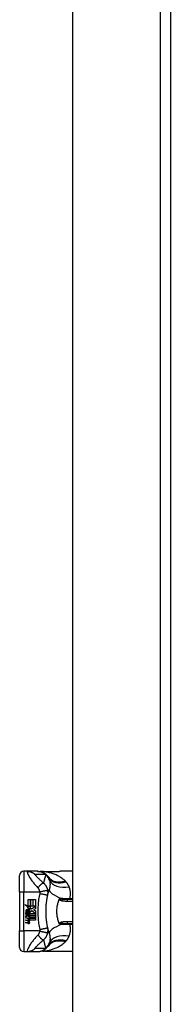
# Model space of a CAD drawing. Header units: inches. Extents: x 14 to 456, y 41 to 215.
# Tile 137 of 201: x 127.51 to 128.95, y 130.02 to 139.45. Entities that reach past the tile are written whole.
import ezdxf

# ---------------------------------------------------------------- set-up
doc = ezdxf.new("R2010")
doc.units = ezdxf.units.IN
doc.header["$MEASUREMENT"] = 0
doc.layers.add('Visible Edges(ANSI)', color=7, linetype='Continuous', lineweight=25)
doc.layers.add('Visible Tangent Edges(ANSI)', color=7, linetype='Continuous', lineweight=25)

msp = doc.modelspace()

# ---------------------------------------------------------------- linework, layer by layer
at = {"layer": 'Visible Edges(ANSI)'}
for p, q in [((128.0209, 113.1705), (128.0209, 148.7735)), ((128.9549, 148.7735), (128.9549, 113.0535)), ((127.5819, 131.2974), (127.5494, 131.2974)), ((127.6824, 131.2974), (127.5819, 131.2974)), ((127.6848, 131.2974), (127.6824, 131.2974)), ((128.0209, 131.2974), (127.899, 131.2974)), ((127.51, 131.1005), (127.51, 131.258)), ((127.51, 131.1005), (127.51, 130.7265)), ((127.5911, 131.0288), (127.6125, 131.0288)), ((127.5911, 130.9641), (127.5911, 131.0288)), ((127.6125, 131.0288), (127.6125, 130.963)), ((127.6155, 131.0288), (127.6369, 131.0288)), ((127.6155, 130.963), (127.6155, 131.0288)), ((127.6369, 131.0288), (127.6369, 130.963)), ((127.6397, 130.963), (127.6397, 131.0288)), ((127.6397, 131.0288), (127.6611, 131.0288)), ((127.6611, 131.0288), (127.6611, 130.9396)), ((128.0209, 131.0277), (127.9675, 131.0277)), ((127.5593, 130.9807), (127.5911, 130.9641)), ((127.5901, 130.9515), (127.5593, 130.9807)), ((127.5767, 130.9022), (127.5707, 130.9022)), ((127.5807, 130.9501), (127.5901, 130.9515)), ((127.61, 130.9292), (127.5807, 130.9501)), ((127.5847, 130.8978), (127.5847, 130.9222)), ((127.5907, 130.9212), (127.5907, 130.9052)), ((127.5933, 130.963), (127.6129, 130.9528)), ((127.6125, 130.963), (127.5933, 130.963)), ((127.6023, 130.9246), (127.61, 130.9292)), ((127.6129, 130.9528), (127.6062, 130.9515)), ((127.6062, 130.9515), (127.6249, 130.9384)), ((127.6276, 130.9184), (127.6077, 130.9046)), ((127.6369, 130.963), (127.6155, 130.963)), ((127.6249, 130.9384), (127.6607, 130.963)), ((127.6603, 130.894), (127.6276, 130.9184)), ((127.6607, 130.963), (127.6397, 130.963)), ((127.6611, 130.9396), (127.6437, 130.9278)), ((127.6437, 130.9278), (127.6611, 130.9186)), ((127.6611, 130.9186), (127.6611, 130.874)), ((127.5689, 130.8986), (127.5875, 130.8822)), ((127.5689, 130.8878), (127.5689, 130.8986)), ((127.5819, 130.8788), (127.5689, 130.8878)), ((127.5689, 130.8722), (127.5819, 130.8772)), ((127.5689, 130.8614), (127.5689, 130.8722)), ((127.5876, 130.8704), (127.5689, 130.8614)), ((127.5689, 130.8568), (127.6053, 130.8504)), ((127.5689, 130.848), (127.5689, 130.8568)), ((127.5839, 130.8453), (127.5689, 130.848)), ((127.5689, 130.8342), (127.5919, 130.8301)), ((127.5689, 130.8254), (127.5689, 130.8342)), ((127.5839, 130.8227), (127.5689, 130.8254)), ((127.5689, 130.8118), (127.5919, 130.8077)), ((127.5689, 130.803), (127.5689, 130.8118)), ((127.5819, 130.8772), (127.5819, 130.8788)), ((127.5875, 130.8822), (127.6053, 130.8914)), ((127.6053, 130.8542), (127.5876, 130.8704)), ((127.6053, 130.8806), (127.5931, 130.8754)), ((127.5931, 130.8754), (127.5931, 130.874)), ((127.5931, 130.874), (127.6053, 130.8651)), ((127.5954, 130.874), (127.6072, 130.879)), ((127.6611, 130.874), (127.5954, 130.874)), ((127.5989, 130.8433), (127.5989, 130.8414)), ((127.6053, 130.8428), (127.5989, 130.8433)), ((127.6003, 130.8712), (127.6611, 130.8712)), ((127.6072, 130.8662), (127.6003, 130.8712)), ((127.6031, 130.8407), (127.6072, 130.8404)), ((127.6053, 130.8914), (127.6053, 130.8806)), ((127.6053, 130.8651), (127.6053, 130.8542)), ((127.6053, 130.8504), (127.6053, 130.8428)), ((127.6072, 130.894), (127.6603, 130.894)), ((127.6072, 130.879), (127.6072, 130.894)), ((127.6072, 130.8514), (127.6072, 130.8662)), ((127.6611, 130.8514), (127.6072, 130.8514)), ((127.6072, 130.8486), (127.6611, 130.8486)), ((127.6072, 130.8404), (127.6072, 130.8486)), ((127.6611, 130.8288), (127.6081, 130.8288)), ((127.6611, 130.8712), (127.6611, 130.8514)), ((127.6611, 130.8486), (127.6611, 130.8288)), ((127.51, 130.569), (127.51, 130.7265)), ((127.5918, 130.7985), (127.5689, 130.803)), ((127.9675, 130.7993), (128.0209, 130.7993)), ((127.5494, 130.5297), (127.5819, 130.5297)), ((127.5819, 130.5297), (127.6824, 130.5297)), ((127.6824, 130.5297), (127.6848, 130.5297)), ((128.0209, 130.5297), (127.899, 130.5297))]:
    msp.add_line(p, q, dxfattribs=at)
at = {"layer": 'Visible Edges(ANSI)', "flags": 128}
for points in [[(127.6848, 131.2974), (127.6894, 131.2973), (127.6941, 131.297), (127.6988, 131.2965), (127.7035, 131.2959), (127.7082, 131.295), (127.7129, 131.294), (127.7176, 131.2927), (127.7223, 131.2913), (127.7269, 131.2896), (127.7314, 131.2878), (127.7359, 131.2857), (127.7403, 131.2835), (127.7445, 131.2811), (127.7487, 131.2786), (127.7528, 131.2758), (127.7567, 131.2729), (127.7605, 131.2699), (127.7642, 131.2667), (127.7677, 131.2634), (127.771, 131.2599), (127.7742, 131.2564), (127.7772, 131.2528), (127.7801, 131.249), (127.7827, 131.2452)], [(127.7323, 131.2946), (127.7171, 131.2946), (127.702, 131.2961)], [(127.7323, 131.2946), (127.7561, 131.2954), (127.7804, 131.2959)], [(127.7804, 131.2959), (127.8105, 131.2964), (127.8404, 131.2969), (127.8699, 131.2972), (127.899, 131.2974)], [(127.7792, 131.0683), (127.7798, 131.0706), (127.7803, 131.073), (127.7808, 131.0753), (127.7814, 131.0776), (127.7819, 131.08), (127.7825, 131.0823), (127.7831, 131.0846), (127.7836, 131.0869), (127.7842, 131.0892), (127.7848, 131.0915), (127.7854, 131.0938), (127.786, 131.0961), (127.7866, 131.0984), (127.7872, 131.1007), (127.7878, 131.1029), (127.7884, 131.1052), (127.7891, 131.1074), (127.7897, 131.1097), (127.7904, 131.1119), (127.791, 131.1142), (127.7917, 131.1164), (127.7924, 131.1186), (127.793, 131.1208), (127.7937, 131.123)], [(127.7637, 130.9529), (127.764, 130.9577), (127.7643, 130.9626), (127.7646, 130.9674), (127.765, 130.9723), (127.7654, 130.9771), (127.7658, 130.982), (127.7663, 130.9868), (127.7668, 130.9917), (127.7674, 130.9965), (127.7679, 131.0013), (127.7685, 131.0062), (127.7691, 131.011), (127.7698, 131.0158), (127.7705, 131.0206), (127.7712, 131.0254), (127.772, 131.0302), (127.7728, 131.035), (127.7736, 131.0398), (127.7745, 131.0445), (127.7754, 131.0493), (127.7763, 131.054), (127.7772, 131.0588), (127.7782, 131.0635), (127.7792, 131.0683)], [(127.8893, 130.7993), (127.8858, 130.8082), (127.8825, 130.8173), (127.8795, 130.8264), (127.8769, 130.8358), (127.8745, 130.8452), (127.8724, 130.8548), (127.8707, 130.8644), (127.8692, 130.8742), (127.8681, 130.884), (127.8673, 130.8938), (127.8668, 130.9037), (127.8667, 130.9136), (127.8668, 130.9235), (127.8673, 130.9334), (127.8681, 130.9433), (127.8692, 130.9531), (127.8707, 130.9628), (127.8724, 130.9724), (127.8745, 130.9819), (127.8769, 130.9913), (127.8795, 131.0006), (127.8825, 131.0098), (127.8858, 131.0188), (127.8893, 131.0277)], [(127.8893, 131.0277), (127.8894, 131.0278), (127.8894, 131.0278), (127.8894, 131.0279), (127.8895, 131.028), (127.8895, 131.0281), (127.8895, 131.0281), (127.8896, 131.0282), (127.8896, 131.0283), (127.8896, 131.0284), (127.8897, 131.0284), (127.8897, 131.0285), (127.8897, 131.0286), (127.8898, 131.0287), (127.8898, 131.0287), (127.8898, 131.0288), (127.8899, 131.0289), (127.8899, 131.029), (127.8899, 131.029), (127.8899, 131.0291), (127.89, 131.0292), (127.89, 131.0292), (127.89, 131.0293), (127.8901, 131.0294), (127.8901, 131.0295)], [(127.8901, 131.0295), (127.8903, 131.0299), (127.8905, 131.0304), (127.8908, 131.0308), (127.891, 131.0313), (127.8913, 131.0317), (127.8916, 131.0321), (127.8919, 131.0325), (127.8922, 131.0329), (127.8925, 131.0332), (127.8929, 131.0336), (127.8932, 131.0339), (127.8936, 131.0342), (127.8939, 131.0345), (127.8943, 131.0347), (127.8947, 131.035), (127.895, 131.0352), (127.8954, 131.0354), (127.8958, 131.0356), (127.8962, 131.0358), (127.8965, 131.0359), (127.8969, 131.0361), (127.8973, 131.0362), (127.8977, 131.0363), (127.8981, 131.0364)], [(127.7637, 130.8742), (127.7635, 130.8774), (127.7634, 130.8807), (127.7633, 130.884), (127.7631, 130.8873), (127.763, 130.8905), (127.7629, 130.8938), (127.7628, 130.8971), (127.7628, 130.9004), (127.7627, 130.9037), (127.7627, 130.9069), (127.7627, 130.9102), (127.7627, 130.9135), (127.7627, 130.9168), (127.7627, 130.9201), (127.7627, 130.9234), (127.7628, 130.9266), (127.7628, 130.9299), (127.7629, 130.9332), (127.763, 130.9365), (127.7631, 130.9398), (127.7633, 130.943), (127.7634, 130.9463), (127.7635, 130.9496), (127.7637, 130.9529)], [(127.7792, 130.7588), (127.7782, 130.7635), (127.7772, 130.7682), (127.7763, 130.773), (127.7754, 130.7777), (127.7745, 130.7825), (127.7736, 130.7873), (127.7728, 130.792), (127.772, 130.7968), (127.7712, 130.8016), (127.7705, 130.8064), (127.7698, 130.8112), (127.7691, 130.816), (127.7685, 130.8209), (127.7679, 130.8257), (127.7674, 130.8305), (127.7668, 130.8353), (127.7663, 130.8402), (127.7658, 130.845), (127.7654, 130.8499), (127.765, 130.8547), (127.7646, 130.8596), (127.7643, 130.8644), (127.764, 130.8693), (127.7637, 130.8742)], [(127.7937, 130.704), (127.793, 130.7062), (127.7924, 130.7084), (127.7917, 130.7106), (127.791, 130.7129), (127.7904, 130.7151), (127.7897, 130.7173), (127.7891, 130.7196), (127.7884, 130.7218), (127.7878, 130.7241), (127.7872, 130.7264), (127.7866, 130.7286), (127.786, 130.7309), (127.7854, 130.7332), (127.7848, 130.7355), (127.7842, 130.7378), (127.7836, 130.7401), (127.7831, 130.7424), (127.7825, 130.7447), (127.7819, 130.747), (127.7814, 130.7494), (127.7808, 130.7517), (127.7803, 130.7541), (127.7798, 130.7564), (127.7792, 130.7588)], [(127.8901, 130.7975), (127.8901, 130.7976), (127.89, 130.7977), (127.89, 130.7978), (127.89, 130.7978), (127.8899, 130.7979), (127.8899, 130.798), (127.8899, 130.7981), (127.8899, 130.7981), (127.8898, 130.7982), (127.8898, 130.7983), (127.8898, 130.7984), (127.8897, 130.7984), (127.8897, 130.7985), (127.8897, 130.7986), (127.8896, 130.7987), (127.8896, 130.7987), (127.8896, 130.7988), (127.8895, 130.7989), (127.8895, 130.799), (127.8895, 130.799), (127.8894, 130.7991), (127.8894, 130.7992), (127.8894, 130.7993), (127.8893, 130.7993)], [(127.8981, 130.7906), (127.8977, 130.7907), (127.8973, 130.7908), (127.8969, 130.791), (127.8965, 130.7911), (127.8962, 130.7913), (127.8958, 130.7914), (127.8954, 130.7916), (127.895, 130.7918), (127.8947, 130.792), (127.8943, 130.7923), (127.8939, 130.7925), (127.8936, 130.7928), (127.8932, 130.7931), (127.8929, 130.7934), (127.8925, 130.7938), (127.8922, 130.7942), (127.8919, 130.7945), (127.8916, 130.7949), (127.8913, 130.7953), (127.891, 130.7958), (127.8908, 130.7962), (127.8905, 130.7966), (127.8903, 130.7971), (127.8901, 130.7975)], [(127.6848, 130.5297), (127.6894, 130.5297), (127.6941, 130.53), (127.6988, 130.5305), (127.7035, 130.5311), (127.7082, 130.532), (127.7129, 130.5331), (127.7176, 130.5343), (127.7223, 130.5358), (127.7269, 130.5374), (127.7314, 130.5392), (127.7359, 130.5413), (127.7403, 130.5435), (127.7445, 130.5459), (127.7487, 130.5485), (127.7528, 130.5512), (127.7567, 130.5541), (127.7605, 130.5571), (127.7642, 130.5603), (127.7677, 130.5636), (127.771, 130.5671), (127.7742, 130.5706), (127.7772, 130.5743), (127.7801, 130.578), (127.7827, 130.5818)], [(127.7323, 130.5325), (127.7171, 130.5324), (127.702, 130.5309)], [(127.7804, 130.5311), (127.7561, 130.5316), (127.7323, 130.5325)], [(127.899, 130.5297), (127.8699, 130.5298), (127.8404, 130.5302), (127.8105, 130.5306), (127.7804, 130.5311)]]:
    msp.add_lwpolyline(points, dxfattribs=at)
at = {"layer": 'Visible Edges(ANSI)'}
for centre, radius, start, end in [((127.5494, 131.258), 0.0394, 90, 180), ((127.2902, 130.9135), 0.5938, 33.52082, 33.96213), ((127.6868, 131.1762), 0.1181, 31.30007, 33.52082), ((127.6094, 130.9142), 0.0405, 171.56052, 197.33425), ((127.5823, 130.9183), 0.0132, 86.56465, 171.56052), ((127.5956, 130.91), 0.0205, 154.67838, 202.56091), ((127.5829, 130.916), 0.0064, 73.52609, 154.67838), ((127.5815, 130.9049), 0.0265, 44.16843, 86.56465), ((127.5894, 130.9101), 0.0112, 19.37968, 82.99755), ((127.5938, 130.9108), 0.00637, 241.45471, 321.16516), ((127.593, 130.9114), 0.0073, 321.16516, 19.37968), ((127.5958, 130.9071), 0.0101, 293.84447, 355.08017), ((127.5863, 130.9095), 0.0199, 350.40854, 44.16843), ((127.5863, 130.9095), 0.022, 347.07905, 43.17854), ((127.5785, 130.8148), 0.031, 57.59924, 80), ((127.579, 130.7921), 0.031, 58.55841, 80.82565), ((127.5923, 130.915), 0.0188, 246.15553, 293.84447), ((127.5933, 130.8382), 0.0082, 260, 293.55712), ((127.5933, 130.8158), 0.0082, 259.9922, 293.54875), ((127.5906, 130.8339), 0.0084, 6.03001, 57.59924), ((127.5906, 130.8115), 0.0084, 6.10268, 57.60833), ((127.595, 130.8344), 0.004, 293.55712, 6.03001), ((127.595, 130.812), 0.004, 293.54875, 6.10268), ((127.5959, 130.8397), 0.0192, 273.6169, 286.9928), ((127.5899, 130.8059), 0.0164, 359.6788, 63.95078), ((127.5903, 130.8279), 0.016, 359.47765, 57.41137), ((127.5995, 130.8278), 0.00676, 286.9928, 359.47765), ((127.5993, 130.8058), 0.007, 288.47479, 359.6788), ((127.5921, 130.8291), 0.016, 358.79525, 46.5849), ((127.5954, 130.8174), 0.0192, 259, 288.47479), ((127.5494, 130.569), 0.0394, 180, 270), ((127.2902, 130.9135), 0.5938, 326.03787, 326.47918), ((127.6868, 130.6508), 0.1181, 326.47918, 328.69993)]:
    msp.add_arc(centre, radius, start, end, dxfattribs=at)
at = {"layer": 'Visible Tangent Edges(ANSI)'}
for p, q in [((128.8559, 148.7735), (128.8559, 113.0535)), ((127.5494, 131.2974), (127.5494, 131.1005)), ((127.51, 131.1005), (127.5494, 131.1005)), ((127.5494, 130.7265), (127.5494, 131.1005)), ((127.5494, 131.1005), (127.7015, 131.1005)), ((127.9675, 131.0131), (127.9675, 131.0277)), ((127.9675, 131.0131), (128.0209, 131.0131)), ((127.9899, 131.0344), (127.9899, 131.0277)), ((128.0209, 131.0344), (127.9899, 131.0344)), ((128.0209, 130.8139), (127.9675, 130.8139)), ((127.9675, 130.7993), (127.9675, 130.8139)), ((127.51, 130.7265), (127.5494, 130.7265)), ((127.5494, 130.7265), (127.5494, 130.5297)), ((127.7015, 130.7265), (127.5494, 130.7265)), ((127.9899, 130.7993), (127.9899, 130.7926)), ((127.9899, 130.7926), (128.0209, 130.7926))]:
    msp.add_line(p, q, dxfattribs=at)
at = {"layer": 'Visible Tangent Edges(ANSI)', "flags": 128}
for points in [[(127.5819, 131.2974), (127.5811, 131.2965), (127.5812, 131.2941), (127.5821, 131.2901), (127.5838, 131.2848), (127.5863, 131.2784), (127.5894, 131.2713), (127.593, 131.2637), (127.597, 131.2558), (127.6014, 131.2477), (127.606, 131.2396), (127.6109, 131.2315), (127.616, 131.2235), (127.6213, 131.2157), (127.6268, 131.2079), (127.6323, 131.2004), (127.638, 131.193), (127.6438, 131.1857), (127.6497, 131.1785), (127.6556, 131.1715), (127.6616, 131.1645), (127.6676, 131.1577), (127.6737, 131.1508), (127.6799, 131.1439), (127.6861, 131.137)], [(127.5819, 131.2974), (127.5852, 131.2973), (127.5886, 131.2972), (127.5919, 131.2969), (127.5952, 131.2966), (127.5986, 131.2961), (127.6019, 131.2956), (127.6052, 131.295), (127.6086, 131.2942), (127.6119, 131.2934), (127.6151, 131.2924), (127.6184, 131.2914), (127.6216, 131.2903), (127.6248, 131.289), (127.6279, 131.2877), (127.631, 131.2863), (127.6341, 131.2848), (127.6371, 131.2832), (127.64, 131.2815), (127.6429, 131.2798), (127.6457, 131.2779), (127.6485, 131.276), (127.6512, 131.274), (127.6538, 131.272), (127.6564, 131.2698)], [(127.6824, 131.2974), (127.6857, 131.2973), (127.689, 131.2972), (127.6923, 131.2969), (127.6957, 131.2966), (127.699, 131.2961), (127.7023, 131.2956), (127.7057, 131.295), (127.709, 131.2942), (127.7123, 131.2934), (127.7155, 131.2924), (127.7188, 131.2914), (127.722, 131.2903), (127.7252, 131.289), (127.7283, 131.2877), (127.7314, 131.2863), (127.7345, 131.2848), (127.7375, 131.2832), (127.7405, 131.2815), (127.7434, 131.2797), (127.7462, 131.2779), (127.749, 131.276), (127.7517, 131.274), (127.7543, 131.2719), (127.7569, 131.2698)], [(127.7344, 131.2945), (127.7343, 131.2946), (127.7342, 131.2946), (127.7341, 131.2946), (127.734, 131.2946), (127.7339, 131.2946), (127.7338, 131.2946), (127.7338, 131.2946), (127.7337, 131.2946), (127.7336, 131.2946), (127.7335, 131.2946), (127.7334, 131.2946), (127.7333, 131.2946), (127.7332, 131.2946), (127.7331, 131.2946), (127.7331, 131.2946), (127.733, 131.2946), (127.7329, 131.2946), (127.7328, 131.2946), (127.7327, 131.2946), (127.7326, 131.2946), (127.7325, 131.2946), (127.7324, 131.2946), (127.7324, 131.2946), (127.7323, 131.2946)], [(127.7373, 131.2944), (127.7372, 131.2945), (127.737, 131.2945), (127.7368, 131.2945), (127.7367, 131.2945), (127.7365, 131.2945), (127.7363, 131.2945), (127.7362, 131.2945), (127.736, 131.2945), (127.7359, 131.2945), (127.7358, 131.2945), (127.7356, 131.2945), (127.7355, 131.2945), (127.7354, 131.2945), (127.7353, 131.2945), (127.7352, 131.2945), (127.735, 131.2945), (127.7349, 131.2945), (127.7348, 131.2945), (127.7347, 131.2945), (127.7347, 131.2945), (127.7346, 131.2945), (127.7345, 131.2945), (127.7344, 131.2945), (127.7344, 131.2945)], [(127.7373, 131.2944), (127.7391, 131.2945), (127.7409, 131.2946), (127.7427, 131.2947), (127.7445, 131.2948), (127.7463, 131.2948), (127.7481, 131.2949), (127.7499, 131.295), (127.7517, 131.295), (127.7535, 131.2951), (127.7553, 131.2951), (127.7571, 131.2952), (127.7589, 131.2952), (127.7607, 131.2953), (127.7626, 131.2954), (127.7644, 131.2954), (127.7662, 131.2954), (127.7681, 131.2955), (127.7699, 131.2955), (127.7717, 131.2956), (127.7736, 131.2956), (127.7754, 131.2956), (127.7773, 131.2957), (127.7791, 131.2957), (127.781, 131.2957)], [(127.946, 131.2055), (127.9392, 131.2119), (127.9322, 131.218), (127.9249, 131.2239), (127.9174, 131.2295), (127.9096, 131.2349), (127.9017, 131.2401), (127.8936, 131.245), (127.8853, 131.2497), (127.8769, 131.2541), (127.8683, 131.2584), (127.8596, 131.2624), (127.8507, 131.2661), (127.8417, 131.2697), (127.8326, 131.273), (127.8234, 131.2761), (127.8141, 131.279), (127.8047, 131.2817), (127.7952, 131.2841), (127.7857, 131.2864), (127.7761, 131.2884), (127.7664, 131.2902), (127.7568, 131.2919), (127.7471, 131.2933), (127.7373, 131.2944)], [(127.7804, 131.2959), (127.7804, 131.2959), (127.7804, 131.2959), (127.7804, 131.2959), (127.7805, 131.2959), (127.7805, 131.2959), (127.7805, 131.2959), (127.7805, 131.2959), (127.7806, 131.2959), (127.7806, 131.2959), (127.7806, 131.2959), (127.7806, 131.2959), (127.7807, 131.2959), (127.7807, 131.2959), (127.7807, 131.2959), (127.7807, 131.2958), (127.7808, 131.2958), (127.7808, 131.2958), (127.7808, 131.2958), (127.7808, 131.2958), (127.7809, 131.2958), (127.7809, 131.2958), (127.7809, 131.2958), (127.7809, 131.2958), (127.781, 131.2957)], [(127.781, 131.2957), (127.786, 131.2958), (127.791, 131.2959), (127.796, 131.296), (127.801, 131.2961), (127.806, 131.2962), (127.811, 131.2963), (127.816, 131.2964), (127.821, 131.2965), (127.8259, 131.2965), (127.8309, 131.2966), (127.8358, 131.2967), (127.8408, 131.2968), (127.8457, 131.2969), (127.8506, 131.2969), (127.8555, 131.297), (127.8604, 131.2971), (127.8652, 131.2971), (127.8701, 131.2972), (127.8749, 131.2972), (127.8798, 131.2973), (127.8846, 131.2973), (127.8894, 131.2973), (127.8942, 131.2974), (127.899, 131.2974)], [(127.7387, 131.1855), (127.7334, 131.1902), (127.7282, 131.1949), (127.723, 131.1994), (127.718, 131.204), (127.7131, 131.2085), (127.7082, 131.2129), (127.7035, 131.2173), (127.6989, 131.2216), (127.6943, 131.2259), (127.6899, 131.2301), (127.6857, 131.2342), (127.6815, 131.2382), (127.6775, 131.2422), (127.6737, 131.246), (127.67, 131.2498), (127.6667, 131.2533), (127.6636, 131.2567), (127.6608, 131.2599), (127.6585, 131.2627), (127.6567, 131.2652), (127.6555, 131.2672), (127.6551, 131.2687), (127.6553, 131.2696), (127.6564, 131.2698)], [(127.6564, 131.2698), (127.6606, 131.2698), (127.6648, 131.2698), (127.669, 131.2698), (127.6732, 131.2698), (127.6774, 131.2698), (127.6815, 131.2698), (127.6857, 131.2698), (127.6899, 131.2698), (127.6941, 131.2698), (127.6983, 131.2698), (127.7025, 131.2698), (127.7067, 131.2698), (127.7108, 131.2698), (127.715, 131.2698), (127.7192, 131.2698), (127.7234, 131.2698), (127.7276, 131.2698), (127.7318, 131.2698), (127.736, 131.2698), (127.7401, 131.2698), (127.7443, 131.2698), (127.7485, 131.2698), (127.7527, 131.2698), (127.7569, 131.2698)], [(127.6861, 131.137), (127.6884, 131.1405), (127.6908, 131.1439), (127.6933, 131.1474), (127.6958, 131.1508), (127.6984, 131.1541), (127.701, 131.1573), (127.7036, 131.1605), (127.7062, 131.1635), (127.7088, 131.1663), (127.7114, 131.1691), (127.7139, 131.1716), (127.7164, 131.174), (127.7188, 131.1761), (127.7212, 131.1781), (127.7234, 131.1798), (127.7256, 131.1813), (127.7277, 131.1826), (127.7296, 131.1837), (127.7315, 131.1845), (127.7332, 131.1851), (127.7348, 131.1855), (127.7362, 131.1857), (127.7375, 131.1857), (127.7387, 131.1855)], [(127.7605, 131.2641), (127.7594, 131.261), (127.7584, 131.2578), (127.7574, 131.2546), (127.7564, 131.2514), (127.7554, 131.2482), (127.7544, 131.245), (127.7534, 131.2418), (127.7524, 131.2386), (127.7515, 131.2353), (127.7505, 131.2321), (127.7496, 131.2288), (127.7487, 131.2256), (127.7478, 131.2223), (127.7469, 131.219), (127.746, 131.2157), (127.7452, 131.2124), (127.7443, 131.209), (127.7435, 131.2057), (127.7427, 131.2024), (127.7419, 131.199), (127.7411, 131.1957), (127.7403, 131.1923), (127.7395, 131.1889), (127.7387, 131.1855)], [(127.7802, 131.1143), (127.7795, 131.1178), (127.7787, 131.1213), (127.7778, 131.1248), (127.7768, 131.1284), (127.7756, 131.1318), (127.7744, 131.1353), (127.7731, 131.1387), (127.7716, 131.1421), (127.7701, 131.1455), (127.7684, 131.1488), (127.7666, 131.1521), (127.7647, 131.1553), (127.7628, 131.1584), (127.7609, 131.1612), (127.7591, 131.1638), (127.7571, 131.1664), (127.7551, 131.1689), (127.753, 131.1714), (127.7509, 131.1739), (127.7486, 131.1763), (127.7463, 131.1787), (127.7439, 131.181), (127.7413, 131.1833), (127.7387, 131.1855)], [(127.7569, 131.2698), (127.7584, 131.2688), (127.7599, 131.2678), (127.7613, 131.2668), (127.7627, 131.2658), (127.764, 131.2648), (127.7653, 131.2638), (127.7665, 131.2628), (127.7678, 131.2618), (127.7689, 131.2608), (127.7701, 131.2598), (127.7712, 131.2587), (127.7722, 131.2577), (127.7733, 131.2567), (127.7743, 131.2557), (127.7753, 131.2546), (127.7762, 131.2536), (127.7771, 131.2526), (127.778, 131.2515), (127.7788, 131.2505), (127.7797, 131.2494), (127.7805, 131.2484), (127.7813, 131.2474), (127.782, 131.2463), (127.7827, 131.2452)], [(127.7853, 131.2414), (127.7843, 131.2428), (127.7834, 131.2441), (127.7825, 131.2454), (127.7815, 131.2466), (127.7805, 131.2478), (127.7795, 131.249), (127.7785, 131.2501), (127.7775, 131.2512), (127.7765, 131.2522), (127.7755, 131.2532), (127.7745, 131.2542), (127.7734, 131.2551), (127.7724, 131.256), (127.7713, 131.2569), (127.7703, 131.2578), (127.7692, 131.2586), (127.7681, 131.2594), (127.767, 131.2601), (127.766, 131.2609), (127.7649, 131.2616), (127.7638, 131.2622), (127.7627, 131.2629), (127.7616, 131.2635), (127.7605, 131.2641)], [(127.7877, 131.2376), (127.7883, 131.2366), (127.7889, 131.2356), (127.7894, 131.2347), (127.7899, 131.2337), (127.7904, 131.2326), (127.7909, 131.2316), (127.7914, 131.2306), (127.7919, 131.2295), (127.7924, 131.2284), (127.7928, 131.2274), (127.7933, 131.2262), (127.7937, 131.2251), (127.7941, 131.224), (127.7945, 131.2228), (127.7949, 131.2217), (127.7952, 131.2205), (127.7956, 131.2193), (127.796, 131.2181), (127.7963, 131.2169), (127.7966, 131.2156), (127.7969, 131.2144), (127.7972, 131.2131), (127.7975, 131.2118), (127.7978, 131.2105)], [(127.7978, 131.2105), (127.7983, 131.2072), (127.7988, 131.2038), (127.7993, 131.2003), (127.7997, 131.1969), (127.8001, 131.1934), (127.8004, 131.1898), (127.8007, 131.1862), (127.8009, 131.1826), (127.801, 131.179), (127.8011, 131.1754), (127.8011, 131.1717), (127.801, 131.168), (127.8008, 131.1643), (127.8006, 131.1606), (127.8003, 131.1568), (127.7999, 131.153), (127.7995, 131.1493), (127.7989, 131.1455), (127.7983, 131.1417), (127.7975, 131.1379), (127.7967, 131.1342), (127.7958, 131.1304), (127.7948, 131.1267), (127.7937, 131.123)], [(127.9494, 131.2021), (127.9492, 131.2023), (127.9491, 131.2024), (127.949, 131.2026), (127.9488, 131.2027), (127.9487, 131.2028), (127.9485, 131.203), (127.9484, 131.2031), (127.9483, 131.2033), (127.9481, 131.2034), (127.948, 131.2035), (127.9478, 131.2037), (127.9477, 131.2038), (127.9476, 131.204), (127.9474, 131.2041), (127.9473, 131.2042), (127.9471, 131.2044), (127.947, 131.2045), (127.9468, 131.2046), (127.9467, 131.2048), (127.9466, 131.2049), (127.9464, 131.2051), (127.9463, 131.2052), (127.9461, 131.2053), (127.946, 131.2055)], [(127.9559, 131.1953), (127.9557, 131.1956), (127.9554, 131.1959), (127.9551, 131.1962), (127.9549, 131.1965), (127.9546, 131.1968), (127.9543, 131.197), (127.9541, 131.1973), (127.9538, 131.1976), (127.9535, 131.1979), (127.9532, 131.1982), (127.953, 131.1985), (127.9527, 131.1988), (127.9524, 131.199), (127.9521, 131.1993), (127.9519, 131.1996), (127.9516, 131.1999), (127.9513, 131.2002), (127.951, 131.2005), (127.9508, 131.2007), (127.9505, 131.201), (127.9502, 131.2013), (127.9499, 131.2016), (127.9497, 131.2019), (127.9494, 131.2021)], [(127.9841, 131.1505), (127.9833, 131.1526), (127.9824, 131.1546), (127.9815, 131.1566), (127.9806, 131.1586), (127.9796, 131.1606), (127.9787, 131.1626), (127.9776, 131.1645), (127.9766, 131.1664), (127.9755, 131.1684), (127.9744, 131.1703), (127.9733, 131.1722), (127.9722, 131.1741), (127.971, 131.1759), (127.9698, 131.1778), (127.9685, 131.1796), (127.9672, 131.1814), (127.9659, 131.1832), (127.9646, 131.185), (127.9632, 131.1868), (127.9618, 131.1885), (127.9604, 131.1902), (127.9589, 131.1919), (127.9574, 131.1936), (127.9559, 131.1953)], [(127.6861, 131.137), (127.6869, 131.136), (127.6878, 131.1349), (127.6886, 131.1339), (127.6894, 131.1327), (127.6902, 131.1316), (127.691, 131.1304), (127.6917, 131.1292), (127.6925, 131.1279), (127.6932, 131.1267), (127.6939, 131.1253), (127.6946, 131.1239), (127.6953, 131.1224), (127.696, 131.1207), (127.6967, 131.119), (127.6973, 131.1172), (127.6979, 131.1155), (127.6985, 131.1137), (127.699, 131.1119), (127.6995, 131.11), (127.7, 131.1081), (127.7004, 131.1063), (127.7008, 131.1044), (127.7011, 131.1024), (127.7015, 131.1005)], [(127.7015, 131.1005), (127.706, 131.1017), (127.7105, 131.1028), (127.7152, 131.104), (127.7199, 131.1051), (127.7246, 131.1062), (127.7293, 131.1073), (127.7339, 131.1083), (127.7385, 131.1093), (127.7429, 131.1102), (127.7472, 131.1111), (127.7514, 131.1119), (127.7553, 131.1126), (127.759, 131.1132), (127.7624, 131.1137), (127.7656, 131.1142), (127.7684, 131.1145), (127.771, 131.1148), (127.7732, 131.115), (127.7751, 131.115), (127.7767, 131.115), (127.778, 131.115), (127.779, 131.1148), (127.7797, 131.1146), (127.7802, 131.1143)], [(127.7015, 131.1005), (127.7016, 131.0998), (127.7018, 131.0992), (127.7019, 131.0985), (127.7021, 131.0979), (127.7022, 131.0972), (127.7023, 131.0965), (127.7024, 131.0958), (127.7024, 131.0952), (127.7025, 131.0945), (127.7026, 131.0939), (127.7026, 131.0933), (127.7026, 131.0926), (127.7027, 131.092), (127.7027, 131.0914), (127.7027, 131.0908), (127.7026, 131.0901), (127.7026, 131.0895), (127.7026, 131.0889), (127.7025, 131.0883), (127.7025, 131.0876), (127.7024, 131.087), (127.7023, 131.0864), (127.7022, 131.0858), (127.7021, 131.0852)], [(127.7792, 131.0683), (127.7796, 131.0701), (127.78, 131.0719), (127.7803, 131.0737), (127.7806, 131.0755), (127.7809, 131.0773), (127.7811, 131.0792), (127.7813, 131.081), (127.7815, 131.0829), (127.7817, 131.0847), (127.7818, 131.0866), (127.7819, 131.0884), (127.7819, 131.0903), (127.782, 131.0922), (127.782, 131.0941), (127.782, 131.096), (127.7819, 131.098), (127.7818, 131.1), (127.7817, 131.102), (127.7815, 131.1041), (127.7813, 131.1061), (127.7811, 131.1081), (127.7808, 131.1101), (127.7805, 131.1122), (127.7802, 131.1143)], [(127.9899, 131.0344), (127.9915, 131.0396), (127.9929, 131.0448), (127.994, 131.05), (127.9951, 131.0551), (127.9959, 131.0603), (127.9966, 131.0654), (127.9971, 131.0705), (127.9974, 131.0755), (127.9976, 131.0806), (127.9976, 131.0855), (127.9975, 131.0905), (127.9972, 131.0954), (127.9968, 131.1002), (127.9962, 131.1051), (127.9955, 131.1098), (127.9947, 131.1146), (127.9938, 131.1192), (127.9927, 131.1239), (127.9916, 131.1285), (127.9903, 131.133), (127.9889, 131.1375), (127.9874, 131.1419), (127.9858, 131.1462), (127.9841, 131.1505)], [(127.7021, 131.0852), (127.6994, 131.071), (127.6967, 131.0569), (127.6942, 131.0427), (127.6921, 131.0284), (127.6902, 131.0141), (127.6885, 130.9998), (127.6871, 130.9855), (127.686, 130.9711), (127.6851, 130.9567), (127.6844, 130.9423), (127.684, 130.9279), (127.6839, 130.9135), (127.684, 130.8991), (127.6844, 130.8847), (127.6851, 130.8703), (127.686, 130.8559), (127.6871, 130.8415), (127.6885, 130.8272), (127.6902, 130.8129), (127.6921, 130.7986), (127.6942, 130.7843), (127.6967, 130.7701), (127.6994, 130.756), (127.7021, 130.7418)], [(127.7021, 131.0852), (127.7068, 131.0844), (127.7115, 131.0835), (127.7163, 131.0826), (127.7211, 131.0817), (127.7259, 131.0808), (127.7307, 131.0799), (127.7354, 131.079), (127.7401, 131.0781), (127.7446, 131.0772), (127.7489, 131.0763), (127.7531, 131.0754), (127.7569, 131.0745), (127.7606, 131.0737), (127.7639, 131.073), (127.7669, 131.0723), (127.7696, 131.0716), (127.772, 131.071), (127.774, 131.0704), (127.7757, 131.0699), (127.7771, 131.0695), (127.7781, 131.0691), (127.7788, 131.0687), (127.7791, 131.0685), (127.7792, 131.0683)], [(127.8901, 131.0295), (127.8907, 131.0285), (127.8914, 131.0276), (127.8921, 131.0267), (127.8929, 131.0259), (127.8938, 131.0251), (127.8946, 131.0244), (127.8955, 131.0237), (127.8965, 131.0231), (127.8974, 131.0225), (127.8984, 131.0219), (127.8994, 131.0214), (127.9004, 131.0209), (127.9015, 131.0204), (127.9025, 131.02), (127.9036, 131.0195), (127.9047, 131.0191), (127.9057, 131.0188), (127.9068, 131.0184), (127.9079, 131.0181), (127.909, 131.0178), (127.9101, 131.0175), (127.9112, 131.0172), (127.9123, 131.0169), (127.9134, 131.0167)], [(127.9166, 131.0288), (127.9152, 131.0289), (127.9138, 131.029), (127.9125, 131.0292), (127.9111, 131.0293), (127.9098, 131.0295), (127.9085, 131.0297), (127.9072, 131.0299), (127.906, 131.0301), (127.9048, 131.0303), (127.9036, 131.0305), (127.9025, 131.0308), (127.9014, 131.0311), (127.9004, 131.0314), (127.8995, 131.0317), (127.8986, 131.0321), (127.8979, 131.0325), (127.8973, 131.033), (127.8969, 131.0335), (127.8966, 131.0339), (127.8965, 131.0345), (127.8967, 131.035), (127.897, 131.0355), (127.8974, 131.036), (127.8981, 131.0364)], [(127.9148, 131.0361), (127.9141, 131.0361), (127.9134, 131.0361), (127.9127, 131.0361), (127.912, 131.0362), (127.9113, 131.0362), (127.9106, 131.0362), (127.9099, 131.0362), (127.9092, 131.0362), (127.9085, 131.0362), (127.9078, 131.0362), (127.9071, 131.0363), (127.9064, 131.0363), (127.9057, 131.0363), (127.905, 131.0363), (127.9043, 131.0363), (127.9036, 131.0363), (127.9029, 131.0363), (127.9022, 131.0364), (127.9015, 131.0364), (127.9008, 131.0364), (127.9001, 131.0364), (127.8994, 131.0364), (127.8987, 131.0364), (127.8981, 131.0364)], [(127.9134, 131.0167), (127.9157, 131.0162), (127.9179, 131.0158), (127.9201, 131.0154), (127.9224, 131.0151), (127.9246, 131.0148), (127.9268, 131.0145), (127.9291, 131.0143), (127.9314, 131.0141), (127.9336, 131.0139), (127.9359, 131.0138), (127.9381, 131.0137), (127.9404, 131.0136), (127.9426, 131.0135), (127.9449, 131.0134), (127.9472, 131.0133), (127.9494, 131.0133), (127.9517, 131.0132), (127.9539, 131.0132), (127.9562, 131.0132), (127.9585, 131.0131), (127.9607, 131.0131), (127.963, 131.0131), (127.9652, 131.0131), (127.9675, 131.0131)], [(127.9899, 131.0344), (127.9867, 131.0345), (127.9835, 131.0345), (127.9803, 131.0346), (127.9771, 131.0346), (127.9739, 131.0347), (127.9707, 131.0347), (127.9675, 131.0348), (127.9643, 131.0348), (127.9612, 131.0349), (127.958, 131.035), (127.9548, 131.035), (127.9517, 131.0351), (127.9486, 131.0352), (127.9454, 131.0352), (127.9423, 131.0353), (127.9392, 131.0354), (127.9361, 131.0355), (127.933, 131.0355), (127.9299, 131.0356), (127.9269, 131.0357), (127.9238, 131.0358), (127.9208, 131.0359), (127.9178, 131.036), (127.9148, 131.0361)], [(127.9675, 131.0277), (127.9653, 131.0277), (127.963, 131.0277), (127.9608, 131.0277), (127.9586, 131.0277), (127.9564, 131.0277), (127.9542, 131.0277), (127.952, 131.0277), (127.9498, 131.0277), (127.9476, 131.0277), (127.9455, 131.0278), (127.9433, 131.0278), (127.9412, 131.0278), (127.9391, 131.0279), (127.9369, 131.0279), (127.9348, 131.0279), (127.9327, 131.028), (127.9307, 131.0281), (127.9286, 131.0281), (127.9265, 131.0282), (127.9245, 131.0283), (127.9225, 131.0284), (127.9205, 131.0285), (127.9185, 131.0287), (127.9166, 131.0288)], [(127.9134, 130.8104), (127.9123, 130.8101), (127.9112, 130.8098), (127.9101, 130.8096), (127.909, 130.8093), (127.9079, 130.8089), (127.9068, 130.8086), (127.9057, 130.8083), (127.9047, 130.8079), (127.9036, 130.8075), (127.9025, 130.8071), (127.9015, 130.8066), (127.9004, 130.8061), (127.8994, 130.8056), (127.8984, 130.8051), (127.8974, 130.8045), (127.8965, 130.8039), (127.8955, 130.8033), (127.8946, 130.8026), (127.8938, 130.8019), (127.8929, 130.8011), (127.8921, 130.8003), (127.8914, 130.7994), (127.8907, 130.7985), (127.8901, 130.7975)], [(127.9675, 130.8139), (127.9652, 130.8139), (127.963, 130.8139), (127.9607, 130.8139), (127.9585, 130.8139), (127.9562, 130.8139), (127.9539, 130.8138), (127.9517, 130.8138), (127.9494, 130.8138), (127.9472, 130.8137), (127.9449, 130.8136), (127.9426, 130.8136), (127.9404, 130.8135), (127.9381, 130.8134), (127.9359, 130.8132), (127.9336, 130.8131), (127.9314, 130.8129), (127.9291, 130.8127), (127.9268, 130.8125), (127.9246, 130.8122), (127.9224, 130.8119), (127.9201, 130.8116), (127.9179, 130.8112), (127.9157, 130.8108), (127.9134, 130.8104)], [(127.7015, 130.7265), (127.7011, 130.7246), (127.7008, 130.7227), (127.7004, 130.7208), (127.7, 130.7189), (127.6995, 130.717), (127.699, 130.7152), (127.6985, 130.7133), (127.6979, 130.7115), (127.6973, 130.7098), (127.6967, 130.7081), (127.696, 130.7063), (127.6953, 130.7046), (127.6946, 130.7031), (127.6939, 130.7017), (127.6932, 130.7004), (127.6925, 130.6991), (127.6917, 130.6978), (127.691, 130.6966), (127.6902, 130.6954), (127.6894, 130.6943), (127.6886, 130.6932), (127.6878, 130.6921), (127.6869, 130.691), (127.6861, 130.69)], [(127.7021, 130.7418), (127.7022, 130.7412), (127.7023, 130.7406), (127.7024, 130.74), (127.7025, 130.7394), (127.7025, 130.7388), (127.7026, 130.7381), (127.7026, 130.7375), (127.7026, 130.7369), (127.7027, 130.7363), (127.7027, 130.7356), (127.7027, 130.735), (127.7026, 130.7344), (127.7026, 130.7338), (127.7026, 130.7331), (127.7025, 130.7325), (127.7024, 130.7318), (127.7024, 130.7312), (127.7023, 130.7305), (127.7022, 130.7298), (127.7021, 130.7292), (127.7019, 130.7285), (127.7018, 130.7278), (127.7016, 130.7272), (127.7015, 130.7265)], [(127.7015, 130.7265), (127.706, 130.7253), (127.7105, 130.7242), (127.7152, 130.723), (127.7199, 130.7219), (127.7246, 130.7208), (127.7293, 130.7197), (127.7339, 130.7187), (127.7385, 130.7177), (127.7429, 130.7168), (127.7472, 130.7159), (127.7514, 130.7151), (127.7553, 130.7144), (127.759, 130.7138), (127.7624, 130.7133), (127.7656, 130.7128), (127.7684, 130.7125), (127.771, 130.7122), (127.7732, 130.712), (127.7751, 130.712), (127.7767, 130.712), (127.778, 130.7121), (127.779, 130.7122), (127.7797, 130.7125), (127.7802, 130.7128)], [(127.7021, 130.7418), (127.7068, 130.7427), (127.7115, 130.7435), (127.7163, 130.7444), (127.7211, 130.7453), (127.7259, 130.7462), (127.7307, 130.7471), (127.7354, 130.748), (127.7401, 130.7489), (127.7446, 130.7499), (127.7489, 130.7508), (127.7531, 130.7516), (127.7569, 130.7525), (127.7606, 130.7533), (127.7639, 130.754), (127.7669, 130.7548), (127.7696, 130.7554), (127.772, 130.7561), (127.774, 130.7566), (127.7757, 130.7571), (127.7771, 130.7576), (127.7781, 130.758), (127.7788, 130.7583), (127.7791, 130.7586), (127.7792, 130.7588)], [(127.7387, 130.6415), (127.7413, 130.6437), (127.7439, 130.646), (127.7463, 130.6483), (127.7486, 130.6507), (127.7509, 130.6531), (127.753, 130.6556), (127.7551, 130.6581), (127.7571, 130.6606), (127.7591, 130.6632), (127.7609, 130.6659), (127.7628, 130.6686), (127.7647, 130.6717), (127.7666, 130.675), (127.7684, 130.6783), (127.7701, 130.6816), (127.7716, 130.6849), (127.7731, 130.6883), (127.7744, 130.6917), (127.7756, 130.6952), (127.7768, 130.6987), (127.7778, 130.7022), (127.7787, 130.7057), (127.7795, 130.7092), (127.7802, 130.7128)], [(127.7802, 130.7128), (127.7805, 130.7148), (127.7808, 130.7169), (127.7811, 130.7189), (127.7813, 130.721), (127.7815, 130.723), (127.7817, 130.725), (127.7818, 130.7271), (127.7819, 130.729), (127.782, 130.731), (127.782, 130.7329), (127.782, 130.7348), (127.7819, 130.7367), (127.7819, 130.7386), (127.7818, 130.7404), (127.7817, 130.7423), (127.7815, 130.7441), (127.7813, 130.746), (127.7811, 130.7478), (127.7809, 130.7497), (127.7806, 130.7515), (127.7803, 130.7533), (127.78, 130.7552), (127.7796, 130.757), (127.7792, 130.7588)], [(127.8981, 130.7906), (127.8974, 130.7911), (127.897, 130.7915), (127.8967, 130.7921), (127.8965, 130.7926), (127.8966, 130.7931), (127.8969, 130.7936), (127.8973, 130.794), (127.8979, 130.7945), (127.8986, 130.7949), (127.8995, 130.7953), (127.9004, 130.7956), (127.9014, 130.7959), (127.9025, 130.7962), (127.9036, 130.7965), (127.9048, 130.7967), (127.906, 130.797), (127.9072, 130.7972), (127.9085, 130.7974), (127.9098, 130.7975), (127.9111, 130.7977), (127.9125, 130.7978), (127.9138, 130.798), (127.9152, 130.7981), (127.9166, 130.7982)], [(127.8981, 130.7906), (127.8987, 130.7906), (127.8994, 130.7906), (127.9001, 130.7906), (127.9008, 130.7906), (127.9015, 130.7906), (127.9022, 130.7907), (127.9029, 130.7907), (127.9036, 130.7907), (127.9043, 130.7907), (127.905, 130.7907), (127.9057, 130.7907), (127.9064, 130.7907), (127.9071, 130.7908), (127.9078, 130.7908), (127.9085, 130.7908), (127.9092, 130.7908), (127.9099, 130.7908), (127.9106, 130.7908), (127.9113, 130.7908), (127.912, 130.7909), (127.9127, 130.7909), (127.9134, 130.7909), (127.9141, 130.7909), (127.9148, 130.7909)], [(127.9148, 130.7909), (127.9178, 130.791), (127.9208, 130.7911), (127.9238, 130.7912), (127.9269, 130.7913), (127.9299, 130.7914), (127.933, 130.7915), (127.9361, 130.7916), (127.9392, 130.7916), (127.9423, 130.7917), (127.9454, 130.7918), (127.9486, 130.7919), (127.9517, 130.7919), (127.9548, 130.792), (127.958, 130.7921), (127.9612, 130.7921), (127.9643, 130.7922), (127.9675, 130.7922), (127.9707, 130.7923), (127.9739, 130.7924), (127.9771, 130.7924), (127.9803, 130.7925), (127.9835, 130.7925), (127.9867, 130.7926), (127.9899, 130.7926)], [(127.9166, 130.7982), (127.9185, 130.7984), (127.9205, 130.7985), (127.9225, 130.7986), (127.9245, 130.7987), (127.9265, 130.7988), (127.9286, 130.7989), (127.9307, 130.799), (127.9327, 130.799), (127.9348, 130.7991), (127.9369, 130.7991), (127.9391, 130.7992), (127.9412, 130.7992), (127.9433, 130.7992), (127.9455, 130.7992), (127.9476, 130.7993), (127.9498, 130.7993), (127.952, 130.7993), (127.9542, 130.7993), (127.9564, 130.7993), (127.9586, 130.7993), (127.9608, 130.7993), (127.963, 130.7993), (127.9653, 130.7993), (127.9675, 130.7993)], [(127.9841, 130.6765), (127.9858, 130.6808), (127.9874, 130.6851), (127.9889, 130.6896), (127.9903, 130.694), (127.9916, 130.6986), (127.9927, 130.7031), (127.9938, 130.7078), (127.9947, 130.7125), (127.9955, 130.7172), (127.9962, 130.722), (127.9968, 130.7268), (127.9972, 130.7316), (127.9975, 130.7365), (127.9976, 130.7415), (127.9976, 130.7465), (127.9974, 130.7515), (127.9971, 130.7565), (127.9966, 130.7616), (127.9959, 130.7667), (127.9951, 130.7719), (127.994, 130.777), (127.9929, 130.7822), (127.9915, 130.7874), (127.9899, 130.7926)], [(127.6861, 130.69), (127.6799, 130.6832), (127.6737, 130.6762), (127.6676, 130.6694), (127.6616, 130.6625), (127.6556, 130.6555), (127.6497, 130.6485), (127.6438, 130.6413), (127.638, 130.634), (127.6323, 130.6266), (127.6268, 130.6191), (127.6213, 130.6114), (127.616, 130.6035), (127.6109, 130.5955), (127.606, 130.5874), (127.6014, 130.5793), (127.597, 130.5712), (127.593, 130.5633), (127.5894, 130.5557), (127.5863, 130.5486), (127.5838, 130.5422), (127.5821, 130.5369), (127.5812, 130.5329), (127.5811, 130.5305), (127.5819, 130.5297)], [(127.6564, 130.5572), (127.6553, 130.5574), (127.6551, 130.5583), (127.6555, 130.5598), (127.6567, 130.5618), (127.6585, 130.5643), (127.6608, 130.5671), (127.6636, 130.5703), (127.6667, 130.5737), (127.67, 130.5773), (127.6737, 130.581), (127.6775, 130.5848), (127.6815, 130.5888), (127.6857, 130.5928), (127.6899, 130.597), (127.6943, 130.6012), (127.6989, 130.6054), (127.7035, 130.6097), (127.7082, 130.6141), (127.7131, 130.6186), (127.718, 130.623), (127.723, 130.6276), (127.7282, 130.6322), (127.7334, 130.6368), (127.7387, 130.6415)], [(127.6861, 130.69), (127.6884, 130.6866), (127.6908, 130.6831), (127.6933, 130.6797), (127.6958, 130.6763), (127.6984, 130.6729), (127.701, 130.6697), (127.7036, 130.6666), (127.7062, 130.6636), (127.7088, 130.6607), (127.7114, 130.658), (127.7139, 130.6554), (127.7164, 130.6531), (127.7188, 130.6509), (127.7212, 130.6489), (127.7234, 130.6472), (127.7256, 130.6457), (127.7277, 130.6444), (127.7296, 130.6433), (127.7315, 130.6425), (127.7332, 130.6419), (127.7348, 130.6415), (127.7362, 130.6413), (127.7375, 130.6413), (127.7387, 130.6415)], [(127.7373, 130.5326), (127.7471, 130.5338), (127.7568, 130.5352), (127.7664, 130.5368), (127.7761, 130.5386), (127.7857, 130.5406), (127.7952, 130.5429), (127.8047, 130.5453), (127.8141, 130.548), (127.8234, 130.5509), (127.8326, 130.554), (127.8417, 130.5573), (127.8507, 130.5609), (127.8595, 130.5646), (127.8683, 130.5686), (127.8769, 130.5729), (127.8853, 130.5773), (127.8936, 130.582), (127.9017, 130.5869), (127.9096, 130.5921), (127.9174, 130.5975), (127.9249, 130.6031), (127.9322, 130.609), (127.9392, 130.6152), (127.946, 130.6215)], [(127.7387, 130.6415), (127.7395, 130.6381), (127.7403, 130.6347), (127.7411, 130.6314), (127.7419, 130.628), (127.7427, 130.6246), (127.7435, 130.6213), (127.7443, 130.618), (127.7452, 130.6147), (127.746, 130.6113), (127.7469, 130.608), (127.7478, 130.6047), (127.7487, 130.6015), (127.7496, 130.5982), (127.7505, 130.5949), (127.7515, 130.5917), (127.7524, 130.5884), (127.7534, 130.5852), (127.7544, 130.582), (127.7554, 130.5788), (127.7564, 130.5756), (127.7574, 130.5724), (127.7584, 130.5692), (127.7594, 130.566), (127.7605, 130.5629)], [(127.7978, 130.6165), (127.7975, 130.6152), (127.7972, 130.6139), (127.7969, 130.6126), (127.7966, 130.6114), (127.7963, 130.6101), (127.796, 130.6089), (127.7956, 130.6077), (127.7952, 130.6065), (127.7949, 130.6053), (127.7945, 130.6042), (127.7941, 130.603), (127.7937, 130.6019), (127.7933, 130.6008), (127.7928, 130.5997), (127.7924, 130.5986), (127.7919, 130.5975), (127.7914, 130.5964), (127.7909, 130.5954), (127.7904, 130.5944), (127.7899, 130.5934), (127.7894, 130.5924), (127.7889, 130.5914), (127.7883, 130.5904), (127.7877, 130.5894)], [(127.7937, 130.704), (127.7948, 130.7003), (127.7958, 130.6966), (127.7967, 130.6929), (127.7975, 130.6891), (127.7983, 130.6853), (127.7989, 130.6815), (127.7995, 130.6778), (127.7999, 130.674), (127.8003, 130.6702), (127.8006, 130.6665), (127.8008, 130.6627), (127.801, 130.659), (127.8011, 130.6553), (127.8011, 130.6516), (127.801, 130.648), (127.8009, 130.6444), (127.8007, 130.6408), (127.8004, 130.6372), (127.8001, 130.6337), (127.7997, 130.6302), (127.7993, 130.6267), (127.7988, 130.6232), (127.7983, 130.6199), (127.7978, 130.6165)], [(127.946, 130.6215), (127.9461, 130.6217), (127.9463, 130.6218), (127.9464, 130.622), (127.9466, 130.6221), (127.9467, 130.6222), (127.9468, 130.6224), (127.947, 130.6225), (127.9471, 130.6226), (127.9473, 130.6228), (127.9474, 130.6229), (127.9476, 130.6231), (127.9477, 130.6232), (127.9478, 130.6233), (127.948, 130.6235), (127.9481, 130.6236), (127.9483, 130.6238), (127.9484, 130.6239), (127.9485, 130.624), (127.9487, 130.6242), (127.9488, 130.6243), (127.949, 130.6245), (127.9491, 130.6246), (127.9492, 130.6247), (127.9494, 130.6249)], [(127.9494, 130.6249), (127.9497, 130.6252), (127.9499, 130.6254), (127.9502, 130.6257), (127.9505, 130.626), (127.9508, 130.6263), (127.951, 130.6266), (127.9513, 130.6268), (127.9516, 130.6271), (127.9519, 130.6274), (127.9521, 130.6277), (127.9524, 130.628), (127.9527, 130.6283), (127.953, 130.6285), (127.9532, 130.6288), (127.9535, 130.6291), (127.9538, 130.6294), (127.9541, 130.6297), (127.9543, 130.63), (127.9546, 130.6303), (127.9549, 130.6305), (127.9551, 130.6308), (127.9554, 130.6311), (127.9557, 130.6314), (127.9559, 130.6317)], [(127.9559, 130.6317), (127.9574, 130.6334), (127.9589, 130.6351), (127.9604, 130.6368), (127.9618, 130.6385), (127.9632, 130.6403), (127.9646, 130.642), (127.9659, 130.6438), (127.9672, 130.6456), (127.9685, 130.6474), (127.9698, 130.6493), (127.971, 130.6511), (127.9722, 130.653), (127.9733, 130.6548), (127.9744, 130.6567), (127.9755, 130.6586), (127.9766, 130.6606), (127.9776, 130.6625), (127.9787, 130.6645), (127.9796, 130.6664), (127.9806, 130.6684), (127.9815, 130.6704), (127.9824, 130.6724), (127.9833, 130.6745), (127.9841, 130.6765)], [(127.5819, 130.5297), (127.5852, 130.5297), (127.5886, 130.5298), (127.5919, 130.5301), (127.5952, 130.5304), (127.5986, 130.5309), (127.6019, 130.5314), (127.6052, 130.5321), (127.6086, 130.5328), (127.6119, 130.5336), (127.6151, 130.5346), (127.6184, 130.5356), (127.6216, 130.5367), (127.6248, 130.538), (127.6279, 130.5393), (127.631, 130.5407), (127.6341, 130.5422), (127.6371, 130.5438), (127.64, 130.5455), (127.6429, 130.5473), (127.6457, 130.5491), (127.6485, 130.551), (127.6512, 130.553), (127.6538, 130.5551), (127.6564, 130.5572)], [(127.7569, 130.5572), (127.7527, 130.5572), (127.7485, 130.5572), (127.7443, 130.5572), (127.7401, 130.5572), (127.736, 130.5572), (127.7318, 130.5572), (127.7276, 130.5572), (127.7234, 130.5572), (127.7192, 130.5572), (127.715, 130.5572), (127.7108, 130.5572), (127.7067, 130.5572), (127.7025, 130.5572), (127.6983, 130.5572), (127.6941, 130.5572), (127.6899, 130.5572), (127.6857, 130.5572), (127.6815, 130.5572), (127.6774, 130.5572), (127.6732, 130.5572), (127.669, 130.5572), (127.6648, 130.5572), (127.6606, 130.5572), (127.6564, 130.5572)], [(127.6824, 130.5297), (127.6857, 130.5297), (127.689, 130.5298), (127.6923, 130.5301), (127.6957, 130.5304), (127.699, 130.5309), (127.7023, 130.5314), (127.7057, 130.5321), (127.709, 130.5328), (127.7123, 130.5336), (127.7155, 130.5346), (127.7188, 130.5356), (127.722, 130.5368), (127.7252, 130.538), (127.7283, 130.5393), (127.7314, 130.5407), (127.7345, 130.5422), (127.7375, 130.5438), (127.7405, 130.5455), (127.7434, 130.5473), (127.7462, 130.5491), (127.749, 130.551), (127.7517, 130.553), (127.7543, 130.5551), (127.7569, 130.5572)], [(127.7323, 130.5325), (127.7324, 130.5324), (127.7324, 130.5324), (127.7325, 130.5324), (127.7326, 130.5324), (127.7327, 130.5324), (127.7328, 130.5324), (127.7329, 130.5324), (127.733, 130.5324), (127.7331, 130.5324), (127.7331, 130.5324), (127.7332, 130.5324), (127.7333, 130.5324), (127.7334, 130.5324), (127.7335, 130.5324), (127.7336, 130.5324), (127.7337, 130.5324), (127.7338, 130.5324), (127.7338, 130.5324), (127.7339, 130.5324), (127.734, 130.5325), (127.7341, 130.5325), (127.7342, 130.5325), (127.7343, 130.5325), (127.7344, 130.5325)], [(127.7344, 130.5325), (127.7344, 130.5325), (127.7345, 130.5325), (127.7346, 130.5325), (127.7347, 130.5325), (127.7347, 130.5325), (127.7348, 130.5325), (127.7349, 130.5325), (127.735, 130.5325), (127.7352, 130.5325), (127.7353, 130.5325), (127.7354, 130.5325), (127.7355, 130.5325), (127.7356, 130.5325), (127.7358, 130.5325), (127.7359, 130.5325), (127.736, 130.5325), (127.7362, 130.5325), (127.7363, 130.5325), (127.7365, 130.5326), (127.7367, 130.5326), (127.7368, 130.5326), (127.737, 130.5326), (127.7372, 130.5326), (127.7373, 130.5326)], [(127.781, 130.5313), (127.7791, 130.5313), (127.7773, 130.5313), (127.7754, 130.5314), (127.7736, 130.5314), (127.7717, 130.5314), (127.7699, 130.5315), (127.7681, 130.5315), (127.7662, 130.5316), (127.7644, 130.5316), (127.7626, 130.5317), (127.7607, 130.5317), (127.7589, 130.5318), (127.7571, 130.5318), (127.7553, 130.5319), (127.7535, 130.5319), (127.7517, 130.532), (127.7499, 130.5321), (127.7481, 130.5321), (127.7463, 130.5322), (127.7445, 130.5323), (127.7427, 130.5323), (127.7409, 130.5324), (127.7391, 130.5325), (127.7373, 130.5326)], [(127.7827, 130.5818), (127.782, 130.5807), (127.7813, 130.5797), (127.7805, 130.5786), (127.7797, 130.5776), (127.7788, 130.5765), (127.778, 130.5755), (127.7771, 130.5745), (127.7762, 130.5734), (127.7753, 130.5724), (127.7743, 130.5714), (127.7733, 130.5703), (127.7722, 130.5693), (127.7712, 130.5683), (127.7701, 130.5673), (127.7689, 130.5662), (127.7678, 130.5652), (127.7665, 130.5642), (127.7653, 130.5632), (127.764, 130.5622), (127.7627, 130.5612), (127.7613, 130.5602), (127.7599, 130.5592), (127.7584, 130.5582), (127.7569, 130.5572)], [(127.7605, 130.5629), (127.7616, 130.5635), (127.7627, 130.5641), (127.7638, 130.5648), (127.7649, 130.5655), (127.766, 130.5662), (127.767, 130.5669), (127.7681, 130.5677), (127.7692, 130.5684), (127.7703, 130.5693), (127.7713, 130.5701), (127.7724, 130.571), (127.7734, 130.5719), (127.7745, 130.5728), (127.7755, 130.5738), (127.7765, 130.5748), (127.7775, 130.5759), (127.7785, 130.5769), (127.7795, 130.578), (127.7805, 130.5792), (127.7815, 130.5804), (127.7825, 130.5816), (127.7834, 130.5829), (127.7843, 130.5842), (127.7853, 130.5856)], [(127.7804, 130.5311), (127.7804, 130.5311), (127.7804, 130.5311), (127.7804, 130.5311), (127.7805, 130.5311), (127.7805, 130.5311), (127.7805, 130.5311), (127.7805, 130.5311), (127.7806, 130.5311), (127.7806, 130.5311), (127.7806, 130.5311), (127.7806, 130.5311), (127.7807, 130.5312), (127.7807, 130.5312), (127.7807, 130.5312), (127.7807, 130.5312), (127.7808, 130.5312), (127.7808, 130.5312), (127.7808, 130.5312), (127.7808, 130.5312), (127.7809, 130.5312), (127.7809, 130.5312), (127.7809, 130.5312), (127.7809, 130.5313), (127.781, 130.5313)], [(127.899, 130.5297), (127.8942, 130.5297), (127.8894, 130.5297), (127.8846, 130.5297), (127.8798, 130.5297), (127.8749, 130.5298), (127.8701, 130.5298), (127.8652, 130.5299), (127.8604, 130.5299), (127.8555, 130.53), (127.8506, 130.5301), (127.8457, 130.5301), (127.8408, 130.5302), (127.8358, 130.5303), (127.8309, 130.5304), (127.8259, 130.5305), (127.821, 130.5306), (127.816, 130.5307), (127.811, 130.5307), (127.806, 130.5308), (127.801, 130.5309), (127.796, 130.531), (127.791, 130.5311), (127.786, 130.5312), (127.781, 130.5313)]]:
    msp.add_lwpolyline(points, dxfattribs=at)
at = {"layer": 'Visible Tangent Edges(ANSI)'}
for centre, start, end in [((127.3896, 131.0342), 31.79568, 32.67565), ((127.3896, 130.7928), 327.32435, 328.20432)]:
    msp.add_arc(centre, 0.4363, start, end, dxfattribs=at)
for centre, major_axis, ratio, start_param, end_param in [((127.7306, 131.4909), (-0.0287, -0.1948), 0.91694, 0, 0.179726), ((127.7373, 131.4898), (-0.0329, -0.1941), 0.802573, 0, 0.207855), ((127.6859, 131.1736), (-0.112, 0.0375), 0.992002, 3.787137, 4.348938), ((127.946, 131.3552), (-0.1633, -0.11), 0.696909, 0, 1.131926), ((127.9494, 131.3501), (-0.1641, -0.1087), 0.689059, 0, 1.142601), ((127.9559, 131.3398), (-0.1682, -0.1023), 0.678602, 0, 1.179478), ((127.9841, 131.2721), (-0.1902, -0.0508), 0.604241, 0.09545, 1.410679), ((127.9817, 131.0646), (-0.188, 0.0584), 0.249251, 0, 1.285379), ((127.9134, 131.0114), (0.004, 0.0193), 0.056853, 0.451678, 1.304606), ((127.9181, 131.0375), (0, -0.00984), 0.343453, 4.857789, 5.800686), ((127.9134, 130.8157), (-0.004, 0.0193), 0.056853, 1.836987, 2.689915), ((127.9817, 130.7624), (-0.188, -0.0584), 0.249251, 4.997807, 6.283185), ((127.9181, 130.7895), (0, -0.00984), 0.343453, 3.624092, 4.566988), ((127.6859, 130.6534), (-0.112, -0.0375), 0.992002, 1.934247, 2.496049), ((127.946, 130.4718), (-0.1633, 0.11), 0.696909, 5.151259, 6.283185), ((127.9494, 130.4769), (-0.1641, 0.1087), 0.689059, 5.140584, 6.283185), ((127.9559, 130.4872), (-0.1682, 0.1023), 0.678602, 5.103708, 6.283185), ((127.9841, 130.5549), (-0.1902, 0.0508), 0.604241, 4.872507, 6.187736), ((127.7306, 130.3362), (-0.0287, 0.1948), 0.91694, 6.10346, 6.283185), ((127.7373, 130.3372), (-0.0329, 0.1941), 0.802573, 6.07533, 6.283185)]:
    msp.add_ellipse(centre, major_axis=major_axis, ratio=ratio, start_param=start_param, end_param=end_param, dxfattribs=at)

doc.saveas('drawing.dxf')
